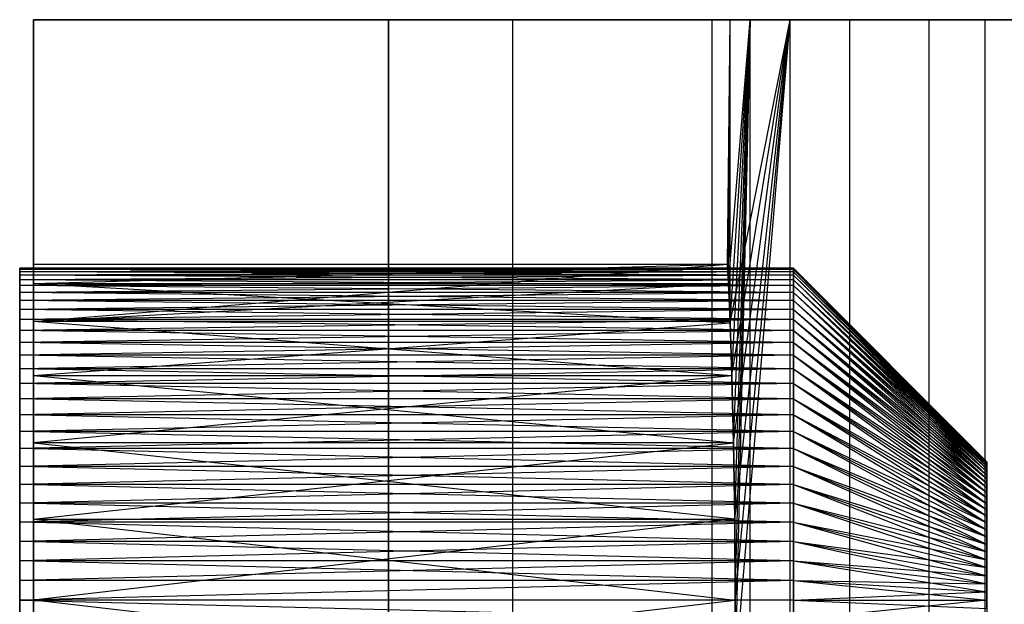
# Model space of a CAD drawing. Extents: x 0.03 to 5.34, y 0.01 to 1.62.
# Tile 8 of 33: x 1 to 1.2, y 1.46 to 1.58. Entities that reach past the tile are written whole.
import ezdxf

# ---------------------------------------------------------------- set-up
doc = ezdxf.new("R2010")
doc.units = 0
doc.header["$MEASUREMENT"] = 0
doc.layers.get('0').update_dxf_attribs({"color": 13, "linetype": 'CONTINUOUS'})

# ---------------------------------------------------------------- blocks, each defined once
blk = doc.blocks.new('LAMPA_KINKIET_MA_Y_STL_1')
at = {"color": 0}
for p, q in [((1.07963, 1.58071, 2.50689), (1.00736, 1.58071, 2.50689)), ((1.00736, 1.58071, 2.50689), (1.00736, 1.58071, 2.86122)), ((1.00736, 1.58071, 2.86122), (1.07963, 1.58071, 2.86122)), ((1.00736, 0.59646, 2.50689), (1.00736, 1.58071, 2.50689)), ((1.07963, 1.58071, 2.50689), (1.00736, 1.58071, 2.50689)), ((1.00736, 1.58071, 2.86122), (1.00736, 0.59646, 2.86122)), ((1.00736, 1.58071, 2.86122), (1.07963, 1.58071, 2.86122)), ((1.00736, 0.59646, 2.50689), (1.00736, 1.58071, 2.50689)), ((1.00736, 1.58071, 2.86122), (1.00736, 0.59646, 2.86122)), ((1.00736, 1.58071, 2.50689), (1.00736, 1.58071, 2.86122)), ((1.10489, 1.58071, 3.01839), (1.07963, 1.58071, 2.86122)), ((1.07963, 1.58071, 2.86122), (1.07963, 0.59646, 2.86122)), ((1.07963, 0.59646, 2.50689), (1.07963, 1.58071, 2.50689)), ((1.07963, 1.58071, 2.50689), (1.10489, 1.58071, 2.34972)), ((1.07963, 1.58071, 2.50689), (1.10489, 1.58071, 2.34972)), ((1.10489, 1.58071, 3.01839), (1.07963, 1.58071, 2.86122)), ((1.07963, 0.59646, 2.50689), (1.07963, 1.58071, 2.50689)), ((1.07963, 1.58071, 2.86122), (1.07963, 0.59646, 2.86122)), ((1.10489, 0.59646, 3.01839), (1.10489, 1.58071, 3.01839)), ((1.14549, 1.58071, 3.1723), (1.10489, 1.58071, 3.01839)), ((1.10489, 0.59646, 3.01839), (1.10489, 1.58071, 3.01839)), ((1.10489, 0.59646, 2.34972), (1.10489, 1.58071, 2.34972)), ((1.10489, 1.58071, 2.34972), (1.14549, 1.58071, 2.19581)), ((1.10489, 0.59646, 2.34972), (1.10489, 1.58071, 2.34972)), ((1.10489, 1.58071, 2.34972), (1.14549, 1.58071, 2.19581)), ((1.14549, 1.58071, 3.1723), (1.10489, 1.58071, 3.01839)), ((1.14549, 0.59646, 3.1723), (1.14549, 1.58071, 3.1723)), ((1.20106, 1.58071, 3.32147), (1.14549, 1.58071, 3.1723)), ((1.14549, 0.59646, 3.1723), (1.14549, 1.58071, 3.1723)), ((1.14549, 0.59646, 2.19581), (1.14549, 1.58071, 2.19581)), ((1.14549, 1.58071, 2.19581), (1.20106, 1.58071, 2.04664)), ((1.14549, 0.59646, 2.19581), (1.14549, 1.58071, 2.19581)), ((1.14549, 1.58071, 2.19581), (1.20106, 1.58071, 2.04664)), ((1.20106, 1.58071, 3.32147), (1.14549, 1.58071, 3.1723)), ((1.14864, 1.53099, 2.69236), (1.14913, 1.58071, 2.64452)), ((1.14864, 1.53099, 2.69236), (1.14913, 1.58071, 2.64452)), ((1.14864, 1.53099, 2.67574), (1.14913, 1.58071, 2.64452)), ((1.14864, 1.53099, 2.67574), (1.14913, 1.58071, 2.64452)), ((1.14882, 1.52701, 2.7085), (1.1532, 1.58071, 2.80255)), ((1.14882, 1.52701, 2.7085), (1.1532, 1.58071, 2.80255)), ((1.14882, 1.52701, 2.7085), (1.14913, 1.58071, 2.64452)), ((1.14882, 1.52701, 2.7085), (1.14913, 1.58071, 2.64452)), ((1.14882, 1.52702, 2.65962), (1.14913, 1.58071, 2.64452)), ((1.14882, 1.52702, 2.65962), (1.14913, 1.58071, 2.64452)), ((1.14912, 1.5193, 2.72319), (1.1532, 1.58071, 2.80255)), ((1.14912, 1.5193, 2.72319), (1.1532, 1.58071, 2.80255)), ((1.1532, 1.58071, 2.80255), (1.14913, 1.58071, 2.64452)), ((1.14913, 1.58071, 2.64452), (1.16133, 1.58071, 2.48691)), ((1.1532, 1.58071, 2.80255), (1.14913, 1.58071, 2.64452)), ((1.14913, 1.51902, 2.64452), (1.14913, 1.58071, 2.64452)), ((1.14913, 1.51902, 2.64452), (1.14913, 1.58071, 2.64452)), ((1.14913, 1.51902, 2.64452), (1.16133, 1.58071, 2.48691)), ((1.14913, 1.58071, 2.64452), (1.16133, 1.58071, 2.48691)), ((1.14913, 1.51902, 2.64452), (1.16133, 1.58071, 2.48691)), ((1.14949, 1.50828, 2.73563), (1.1532, 1.58071, 2.80255)), ((1.14949, 1.50828, 2.73563), (1.1532, 1.58071, 2.80255)), ((1.14949, 1.50829, 2.63248), (1.16133, 1.58071, 2.48691)), ((1.14949, 1.50829, 2.63248), (1.16133, 1.58071, 2.48691)), ((1.14983, 1.49462, 2.74506), (1.1532, 1.58071, 2.80255)), ((1.14983, 1.49462, 2.74506), (1.1532, 1.58071, 2.80255)), ((1.14984, 1.49459, 2.62304), (1.16133, 1.58071, 2.48691)), ((1.14984, 1.49459, 2.62304), (1.16133, 1.58071, 2.48691)), ((1.1532, 1.58071, 2.80255), (1.15008, 1.44613, 2.75096)), ((1.15008, 1.47915, 2.75093), (1.1532, 1.58071, 2.80255)), ((1.15008, 1.47915, 2.75093), (1.1532, 1.58071, 2.80255)), ((1.15008, 1.47909, 2.61716), (1.16133, 1.58071, 2.48691)), ((1.15008, 1.47909, 2.61716), (1.16133, 1.58071, 2.48691)), ((1.1532, 1.58071, 2.80255), (1.15008, 1.44613, 2.75096)), ((1.15008, 1.44611, 2.61716), (1.16133, 1.58071, 2.48691)), ((1.15008, 1.44611, 2.61716), (1.16133, 1.58071, 2.48691)), ((1.15017, 1.4626, 2.75295), (1.1532, 1.58071, 2.80255)), ((1.15017, 1.4626, 2.75295), (1.1532, 1.58071, 2.80255)), ((1.15017, 1.46262, 2.61516), (1.16133, 1.58071, 2.48691)), ((1.15017, 1.46262, 2.61516), (1.16133, 1.58071, 2.48691)), ((1.1735, 1.58071, 2.95933), (1.1532, 1.58071, 2.80255)), ((1.1532, 0.6752, 2.80255), (1.1532, 1.58071, 2.80255)), ((1.1735, 1.58071, 2.95933), (1.1532, 1.58071, 2.80255)), ((1.1532, 0.6752, 2.80255), (1.1532, 1.58071, 2.80255)), ((1.16133, 1.58071, 2.48691), (1.18967, 1.58071, 2.33139)), ((1.16133, 0.6752, 2.48691), (1.16133, 1.58071, 2.48691)), ((1.16133, 0.6752, 2.48691), (1.16133, 1.58071, 2.48691)), ((1.16133, 1.58071, 2.48691), (1.18967, 1.58071, 2.33139)), ((1.20981, 1.58071, 3.11319), (1.1735, 1.58071, 2.95933)), ((1.1735, 0.6752, 2.95933), (1.1735, 1.58071, 2.95933)), ((1.20981, 1.58071, 3.11319), (1.1735, 1.58071, 2.95933)), ((1.1735, 0.6752, 2.95933), (1.1735, 1.58071, 2.95933)), ((1.18967, 1.58071, 2.33139), (1.23386, 1.58071, 2.1796)), ((1.18967, 0.6752, 2.33139), (1.18967, 1.58071, 2.33139)), ((1.18967, 0.6752, 2.33139), (1.18967, 1.58071, 2.33139)), ((1.18967, 1.58071, 2.33139), (1.23386, 1.58071, 2.1796)), ((1.20106, 0.59646, 3.32147), (1.20106, 1.58071, 3.32147)), ((1.27106, 1.58071, 3.46443), (1.20106, 1.58071, 3.32147)), ((1.20106, 0.59646, 3.32147), (1.20106, 1.58071, 3.32147)), ((1.20106, 0.59646, 2.04664), (1.20106, 1.58071, 2.04664)), ((1.20106, 1.58071, 2.04664), (1.27106, 1.58071, 1.90368)), ((1.20106, 0.59646, 2.04664), (1.20106, 1.58071, 2.04664)), ((1.20106, 1.58071, 2.04664), (1.27106, 1.58071, 1.90368)), ((1.27106, 1.58071, 3.46443), (1.20106, 1.58071, 3.32147)), ((1.16201, 1.53013, 2.68606), (1.00453, 1.52989, 2.69005)), ((1.16201, 1.53013, 2.68606), (1.00453, 1.52989, 2.69005)), ((1.16201, 1.53013, 2.68606), (1.00453, 1.53013, 2.68205)), ((1.00453, 1.53013, 2.68205), (1.00453, 1.52989, 2.69005)), ((1.16201, 1.53013, 2.68205), (1.00453, 1.53013, 2.68205)), ((1.16201, 1.53013, 2.68606), (1.00453, 1.53013, 2.68205)), ((1.16201, 1.53013, 2.68205), (1.00453, 1.53013, 2.68205)), ((1.16201, 1.52989, 2.67806), (1.00453, 1.53013, 2.68205)), ((1.16201, 1.52989, 2.67806), (1.00453, 1.53013, 2.68205)), ((1.00453, 1.52941, 2.67408), (1.00453, 1.53013, 2.68205)), ((1.00453, 1.53013, 2.68205), (1.00453, 1.52989, 2.69005)), ((1.00453, 1.52941, 2.67408), (1.00453, 1.53013, 2.68205)), ((1.16201, 1.52941, 2.69403), (1.00453, 1.52989, 2.69005)), ((1.00453, 1.52989, 2.69005), (1.00453, 1.52871, 2.69797)), ((1.16201, 1.52989, 2.69005), (1.00453, 1.52989, 2.69005)), ((1.16201, 1.52941, 2.69403), (1.00453, 1.52989, 2.69005)), ((1.16201, 1.52989, 2.69005), (1.00453, 1.52989, 2.69005)), ((1.16201, 1.52989, 2.67806), (1.00453, 1.52941, 2.67408)), ((1.16201, 1.52989, 2.67806), (1.00453, 1.52941, 2.67408)), ((1.00453, 1.52989, 2.69005), (1.00453, 1.52871, 2.69797)), ((1.16201, 1.52941, 2.69403), (1.00453, 1.52871, 2.69797)), ((1.16201, 1.52941, 2.69403), (1.00453, 1.52871, 2.69797)), ((1.16201, 1.52941, 2.67408), (1.00453, 1.52941, 2.67408)), ((1.16201, 1.52941, 2.67408), (1.00453, 1.52941, 2.67408)), ((1.16201, 1.52871, 2.67014), (1.00453, 1.52941, 2.67408)), ((1.16201, 1.52871, 2.67014), (1.00453, 1.52941, 2.67408)), ((1.00453, 1.52777, 2.66625), (1.00453, 1.52941, 2.67408)), ((1.00453, 1.52777, 2.66625), (1.00453, 1.52941, 2.67408)), ((1.00736, 1.52702, 2.65962), (1.00736, 1.53099, 2.69236)), ((1.00736, 1.53099, 2.69236), (1.00736, 1.5193, 2.72319)), ((1.00736, 1.5193, 2.72319), (1.14864, 1.53099, 2.69236)), ((1.00736, 1.5193, 2.72319), (1.14864, 1.53099, 2.69236)), ((1.00736, 1.53099, 2.69236), (1.00736, 1.5193, 2.72319)), ((1.00736, 1.53099, 2.69236), (1.14864, 1.53099, 2.69236)), ((1.00736, 1.53099, 2.69236), (1.14864, 1.53099, 2.69236)), ((1.00736, 1.53099, 2.69236), (1.14864, 1.53099, 2.67574)), ((1.00736, 1.53099, 2.69236), (1.14864, 1.53099, 2.67574)), ((1.00736, 1.52702, 2.65962), (1.00736, 1.53099, 2.69236)), ((1.00736, 1.52702, 2.65962), (1.14864, 1.53099, 2.67574)), ((1.00736, 1.52702, 2.65962), (1.14864, 1.53099, 2.67574)), ((1.14882, 1.52701, 2.7085), (1.14864, 1.53099, 2.69236)), ((1.14864, 1.53099, 2.69236), (1.14864, 1.53099, 2.67574)), ((1.14864, 1.53099, 2.67574), (1.14882, 1.52702, 2.65962)), ((1.14882, 1.52701, 2.7085), (1.14864, 1.53099, 2.69236)), ((1.14864, 1.53099, 2.69236), (1.14864, 1.53099, 2.67574)), ((1.14864, 1.53099, 2.67574), (1.14882, 1.52702, 2.65962)), ((1.16201, 1.52989, 2.69005), (1.16201, 1.53013, 2.68606)), ((1.16201, 1.53013, 2.68606), (1.16201, 1.53013, 2.68205)), ((1.16201, 1.53013, 2.68205), (1.16201, 1.52989, 2.67806)), ((1.16201, 1.53013, 2.68205), (1.16201, 1.52989, 2.67806)), ((1.16201, 1.53013, 2.68205), (1.20138, 1.49067, 2.68155)), ((1.16201, 1.53013, 2.68205), (1.20138, 1.49067, 2.68155)), ((1.16201, 1.53013, 2.68205), (1.20138, 1.49077, 2.68489)), ((1.16201, 1.53013, 2.68606), (1.16201, 1.53013, 2.68205)), ((1.16201, 1.53013, 2.68606), (1.20138, 1.49077, 2.68489)), ((1.16201, 1.53013, 2.68205), (1.20138, 1.49077, 2.68489)), ((1.16201, 1.53013, 2.68606), (1.20138, 1.49077, 2.68489)), ((1.16201, 1.52989, 2.69005), (1.16201, 1.53013, 2.68606)), ((1.16201, 1.52941, 2.69403), (1.16201, 1.52989, 2.69005)), ((1.16201, 1.52989, 2.67806), (1.16201, 1.52941, 2.67408)), ((1.16201, 1.52989, 2.67806), (1.16201, 1.52941, 2.67408)), ((1.16201, 1.52989, 2.67806), (1.20138, 1.49067, 2.68155)), ((1.16201, 1.52989, 2.67806), (1.20138, 1.49067, 2.68155)), ((1.16201, 1.52989, 2.69005), (1.20138, 1.49077, 2.68489)), ((1.16201, 1.52989, 2.69005), (1.20138, 1.49077, 2.68489)), ((1.16201, 1.52989, 2.69005), (1.20138, 1.49048, 2.68822)), ((1.16201, 1.52941, 2.69403), (1.16201, 1.52989, 2.69005)), ((1.16201, 1.52989, 2.69005), (1.20138, 1.49048, 2.68822)), ((1.16201, 1.52871, 2.69797), (1.16201, 1.52941, 2.69403)), ((1.16201, 1.52941, 2.67408), (1.16201, 1.52871, 2.67014)), ((1.16201, 1.52941, 2.67408), (1.16201, 1.52871, 2.67014)), ((1.16201, 1.52941, 2.67408), (1.20138, 1.49018, 2.67825)), ((1.16201, 1.52941, 2.67408), (1.20138, 1.49018, 2.67825)), ((1.16201, 1.52941, 2.67408), (1.20138, 1.49067, 2.68155)), ((1.16201, 1.52941, 2.67408), (1.20138, 1.49067, 2.68155)), ((1.16201, 1.52941, 2.69403), (1.20138, 1.49048, 2.68822)), ((1.16201, 1.52941, 2.69403), (1.20138, 1.49048, 2.68822)), ((1.16201, 1.52871, 2.69797), (1.16201, 1.52941, 2.69403)), ((1.16201, 1.52777, 2.70186), (1.00453, 1.52871, 2.69797)), ((1.00453, 1.52871, 2.69797), (1.00453, 1.5266, 2.70569)), ((1.16201, 1.52871, 2.69797), (1.00453, 1.52871, 2.69797)), ((1.16201, 1.52777, 2.70186), (1.00453, 1.52871, 2.69797)), ((1.16201, 1.52871, 2.69797), (1.00453, 1.52871, 2.69797)), ((1.16201, 1.52871, 2.67014), (1.00453, 1.52777, 2.66625)), ((1.16201, 1.52871, 2.67014), (1.00453, 1.52777, 2.66625)), ((1.00453, 1.52871, 2.69797), (1.00453, 1.5266, 2.70569)), ((1.16201, 1.52777, 2.70186), (1.00453, 1.5266, 2.70569)), ((1.16201, 1.52777, 2.70186), (1.00453, 1.5266, 2.70569)), ((1.16201, 1.52777, 2.66625), (1.00453, 1.52777, 2.66625)), ((1.16201, 1.52777, 2.66625), (1.00453, 1.52777, 2.66625)), ((1.16201, 1.5266, 2.66242), (1.00453, 1.52777, 2.66625)), ((1.16201, 1.5266, 2.66242), (1.00453, 1.52777, 2.66625)), ((1.00453, 1.5252, 2.65867), (1.00453, 1.52777, 2.66625)), ((1.00453, 1.5252, 2.65867), (1.00453, 1.52777, 2.66625)), ((1.16201, 1.52777, 2.70186), (1.16201, 1.52871, 2.69797)), ((1.16201, 1.52871, 2.67014), (1.16201, 1.52777, 2.66625)), ((1.16201, 1.52871, 2.67014), (1.16201, 1.52777, 2.66625)), ((1.16201, 1.52871, 2.67014), (1.20138, 1.49018, 2.67825)), ((1.16201, 1.52871, 2.67014), (1.20138, 1.49018, 2.67825)), ((1.16201, 1.52871, 2.69797), (1.20138, 1.49048, 2.68822)), ((1.16201, 1.52871, 2.69797), (1.20138, 1.49048, 2.68822)), ((1.16201, 1.52871, 2.69797), (1.20138, 1.48979, 2.69148)), ((1.16201, 1.52777, 2.70186), (1.16201, 1.52871, 2.69797)), ((1.16201, 1.52871, 2.69797), (1.20138, 1.48979, 2.69148)), ((1.16201, 1.5266, 2.70569), (1.16201, 1.52777, 2.70186)), ((1.16201, 1.52777, 2.66625), (1.16201, 1.5266, 2.66242)), ((1.16201, 1.52777, 2.66625), (1.16201, 1.5266, 2.66242)), ((1.16201, 1.52777, 2.66625), (1.20138, 1.4893, 2.67503)), ((1.16201, 1.52777, 2.66625), (1.20138, 1.4893, 2.67503)), ((1.16201, 1.52777, 2.66625), (1.20138, 1.49018, 2.67825)), ((1.16201, 1.52777, 2.66625), (1.20138, 1.49018, 2.67825)), ((1.16201, 1.52777, 2.70186), (1.20138, 1.48979, 2.69148)), ((1.16201, 1.52777, 2.70186), (1.20138, 1.48979, 2.69148)), ((1.16201, 1.5266, 2.70569), (1.16201, 1.52777, 2.70186)), ((1.16201, 1.5252, 2.70944), (1.00453, 1.5266, 2.70569)), ((1.00453, 1.5266, 2.70569), (1.00453, 1.52359, 2.71311)), ((1.16201, 1.5266, 2.70569), (1.00453, 1.5266, 2.70569)), ((1.16201, 1.5252, 2.70944), (1.00453, 1.5266, 2.70569)), ((1.16201, 1.5266, 2.70569), (1.00453, 1.5266, 2.70569)), ((1.16201, 1.5266, 2.66242), (1.00453, 1.5252, 2.65867)), ((1.16201, 1.5266, 2.66242), (1.00453, 1.5252, 2.65867)), ((1.00453, 1.5266, 2.70569), (1.00453, 1.52359, 2.71311)), ((1.16201, 1.5252, 2.70944), (1.00453, 1.52359, 2.71311)), ((1.16201, 1.5252, 2.70944), (1.00453, 1.52359, 2.71311)), ((1.16201, 1.5252, 2.65867), (1.00453, 1.5252, 2.65867)), ((1.16201, 1.5252, 2.65867), (1.00453, 1.5252, 2.65867)), ((1.16201, 1.52359, 2.655), (1.00453, 1.5252, 2.65867)), ((1.16201, 1.52359, 2.655), (1.00453, 1.5252, 2.65867)), ((1.00453, 1.52176, 2.65144), (1.00453, 1.5252, 2.65867)), ((1.00453, 1.52176, 2.65144), (1.00453, 1.5252, 2.65867)), ((1.00736, 1.50829, 2.63248), (1.00736, 1.52702, 2.65962)), ((1.00736, 1.52702, 2.65962), (1.14882, 1.52702, 2.65962)), ((1.00736, 1.52702, 2.65962), (1.14882, 1.52702, 2.65962)), ((1.00736, 1.52702, 2.65962), (1.14913, 1.51902, 2.64452)), ((1.00736, 1.52702, 2.65962), (1.14913, 1.51902, 2.64452)), ((1.00736, 1.50829, 2.63248), (1.00736, 1.52702, 2.65962)), ((1.00736, 1.5193, 2.72319), (1.14882, 1.52701, 2.7085)), ((1.00736, 1.5193, 2.72319), (1.14882, 1.52701, 2.7085)), ((1.14882, 1.52702, 2.65962), (1.14913, 1.51902, 2.64452)), ((1.14882, 1.52702, 2.65962), (1.14913, 1.51902, 2.64452)), ((1.14912, 1.5193, 2.72319), (1.14882, 1.52701, 2.7085)), ((1.14912, 1.5193, 2.72319), (1.14882, 1.52701, 2.7085)), ((1.16201, 1.5252, 2.70944), (1.16201, 1.5266, 2.70569)), ((1.16201, 1.5266, 2.66242), (1.16201, 1.5252, 2.65867)), ((1.16201, 1.5266, 2.66242), (1.16201, 1.5252, 2.65867)), ((1.16201, 1.5266, 2.66242), (1.20138, 1.4893, 2.67503)), ((1.16201, 1.5266, 2.66242), (1.20138, 1.4893, 2.67503)), ((1.16201, 1.5266, 2.70569), (1.20138, 1.48979, 2.69148)), ((1.16201, 1.5266, 2.70569), (1.20138, 1.48979, 2.69148)), ((1.16201, 1.5266, 2.70569), (1.20138, 1.48872, 2.69465)), ((1.16201, 1.5252, 2.70944), (1.16201, 1.5266, 2.70569)), ((1.16201, 1.5266, 2.70569), (1.20138, 1.48872, 2.69465)), ((1.16201, 1.52359, 2.71311), (1.16201, 1.5252, 2.70944)), ((1.16201, 1.5252, 2.65867), (1.16201, 1.52359, 2.655)), ((1.16201, 1.5252, 2.65867), (1.16201, 1.52359, 2.655)), ((1.16201, 1.5252, 2.65867), (1.20138, 1.48805, 2.67193)), ((1.16201, 1.5252, 2.65867), (1.20138, 1.48805, 2.67193)), ((1.16201, 1.5252, 2.65867), (1.20138, 1.4893, 2.67503)), ((1.16201, 1.5252, 2.65867), (1.20138, 1.4893, 2.67503)), ((1.16201, 1.5252, 2.70944), (1.20138, 1.48872, 2.69465)), ((1.16201, 1.5252, 2.70944), (1.20138, 1.48872, 2.69465)), ((1.16201, 1.52359, 2.71311), (1.16201, 1.5252, 2.70944)), ((1.16201, 1.52176, 2.71667), (1.00453, 1.52359, 2.71311)), ((1.00453, 1.52359, 2.71311), (1.00453, 1.51972, 2.72012)), ((1.16201, 1.52359, 2.71311), (1.00453, 1.52359, 2.71311)), ((1.16201, 1.52176, 2.71667), (1.00453, 1.52359, 2.71311)), ((1.16201, 1.52359, 2.71311), (1.00453, 1.52359, 2.71311)), ((1.16201, 1.52359, 2.655), (1.00453, 1.52176, 2.65144)), ((1.16201, 1.52359, 2.655), (1.00453, 1.52176, 2.65144)), ((1.00453, 1.52359, 2.71311), (1.00453, 1.51972, 2.72012)), ((1.16201, 1.52176, 2.71667), (1.16201, 1.52359, 2.71311)), ((1.16201, 1.52359, 2.655), (1.16201, 1.52176, 2.65144)), ((1.16201, 1.52359, 2.655), (1.16201, 1.52176, 2.65144)), ((1.16201, 1.52359, 2.655), (1.20138, 1.48805, 2.67193)), ((1.16201, 1.52359, 2.655), (1.20138, 1.48805, 2.67193)), ((1.16201, 1.52359, 2.71311), (1.20138, 1.48872, 2.69465)), ((1.16201, 1.52359, 2.71311), (1.20138, 1.48872, 2.69465)), ((1.16201, 1.52359, 2.71311), (1.20138, 1.48728, 2.69766)), ((1.16201, 1.52176, 2.71667), (1.16201, 1.52359, 2.71311)), ((1.16201, 1.52359, 2.71311), (1.20138, 1.48728, 2.69766)), ((1.16201, 1.52176, 2.71667), (1.00453, 1.51972, 2.72012)), ((1.16201, 1.52176, 2.71667), (1.00453, 1.51972, 2.72012)), ((1.16201, 1.52176, 2.65144), (1.00453, 1.52176, 2.65144)), ((1.16201, 1.52176, 2.65144), (1.00453, 1.52176, 2.65144)), ((1.16201, 1.51972, 2.64799), (1.00453, 1.52176, 2.65144)), ((1.16201, 1.51972, 2.64799), (1.00453, 1.52176, 2.65144)), ((1.00453, 1.51749, 2.64467), (1.00453, 1.52176, 2.65144)), ((1.00453, 1.51749, 2.64467), (1.00453, 1.52176, 2.65144)), ((1.16201, 1.51972, 2.72012), (1.16201, 1.52176, 2.71667)), ((1.16201, 1.52176, 2.65144), (1.16201, 1.51972, 2.64799)), ((1.16201, 1.52176, 2.65144), (1.16201, 1.51972, 2.64799)), ((1.16201, 1.52176, 2.65144), (1.20138, 1.48643, 2.66901)), ((1.16201, 1.52176, 2.65144), (1.20138, 1.48643, 2.66901)), ((1.16201, 1.52176, 2.65144), (1.20138, 1.48805, 2.67193)), ((1.16201, 1.52176, 2.65144), (1.20138, 1.48805, 2.67193)), ((1.16201, 1.52176, 2.71667), (1.20138, 1.48728, 2.69766)), ((1.16201, 1.52176, 2.71667), (1.20138, 1.48728, 2.69766)), ((1.16201, 1.51972, 2.72012), (1.16201, 1.52176, 2.71667)), ((1.16201, 1.51749, 2.72344), (1.00453, 1.51972, 2.72012)), ((1.00453, 1.51972, 2.72012), (1.00453, 1.51506, 2.72662)), ((1.16201, 1.51972, 2.72012), (1.00453, 1.51972, 2.72012)), ((1.16201, 1.51749, 2.72344), (1.00453, 1.51972, 2.72012)), ((1.16201, 1.51972, 2.72012), (1.00453, 1.51972, 2.72012)), ((1.16201, 1.51972, 2.64799), (1.00453, 1.51749, 2.64467)), ((1.16201, 1.51972, 2.64799), (1.00453, 1.51749, 2.64467)), ((1.00453, 1.51972, 2.72012), (1.00453, 1.51506, 2.72662)), ((1.00736, 1.5193, 2.72319), (1.00736, 1.49462, 2.74506)), ((1.14912, 1.5193, 2.72319), (1.00736, 1.5193, 2.72319)), ((1.14912, 1.5193, 2.72319), (1.00736, 1.5193, 2.72319)), ((1.14949, 1.50828, 2.73563), (1.00736, 1.5193, 2.72319)), ((1.14949, 1.50828, 2.73563), (1.00736, 1.5193, 2.72319)), ((1.00736, 1.5193, 2.72319), (1.00736, 1.49462, 2.74506)), ((1.14949, 1.50828, 2.73563), (1.14912, 1.5193, 2.72319)), ((1.14949, 1.50828, 2.73563), (1.14912, 1.5193, 2.72319)), ((1.16201, 1.51749, 2.72344), (1.16201, 1.51972, 2.72012)), ((1.16201, 1.51972, 2.64799), (1.16201, 1.51749, 2.64467)), ((1.16201, 1.51972, 2.64799), (1.16201, 1.51749, 2.64467)), ((1.16201, 1.51972, 2.64799), (1.20138, 1.48643, 2.66901)), ((1.16201, 1.51972, 2.64799), (1.20138, 1.48643, 2.66901)), ((1.16201, 1.51972, 2.72012), (1.20138, 1.48728, 2.69766)), ((1.16201, 1.51972, 2.72012), (1.20138, 1.48728, 2.69766)), ((1.16201, 1.51972, 2.72012), (1.20138, 1.4855, 2.70049)), ((1.16201, 1.51749, 2.72344), (1.16201, 1.51972, 2.72012)), ((1.16201, 1.51972, 2.72012), (1.20138, 1.4855, 2.70049)), ((1.16201, 1.51749, 2.72344), (1.00453, 1.51506, 2.72662)), ((1.16201, 1.51749, 2.72344), (1.00453, 1.51506, 2.72662)), ((1.16201, 1.51749, 2.64467), (1.00453, 1.51749, 2.64467)), ((1.16201, 1.51749, 2.64467), (1.00453, 1.51749, 2.64467)), ((1.16201, 1.51506, 2.64149), (1.00453, 1.51749, 2.64467)), ((1.16201, 1.51506, 2.64149), (1.00453, 1.51749, 2.64467)), ((1.00453, 1.51244, 2.63846), (1.00453, 1.51749, 2.64467)), ((1.00453, 1.51244, 2.63846), (1.00453, 1.51749, 2.64467)), ((1.00736, 1.50829, 2.63248), (1.14913, 1.51902, 2.64452)), ((1.00736, 1.50829, 2.63248), (1.14913, 1.51902, 2.64452)), ((1.14913, 1.51902, 2.64452), (1.14949, 1.50829, 2.63248)), ((1.14913, 1.51902, 2.64452), (1.14949, 1.50829, 2.63248)), ((1.16201, 1.51506, 2.72662), (1.16201, 1.51749, 2.72344)), ((1.16201, 1.51749, 2.64467), (1.16201, 1.51506, 2.64149)), ((1.16201, 1.51749, 2.64467), (1.16201, 1.51506, 2.64149)), ((1.16201, 1.51749, 2.64467), (1.20138, 1.48449, 2.6663)), ((1.16201, 1.51749, 2.64467), (1.20138, 1.48449, 2.6663)), ((1.16201, 1.51749, 2.64467), (1.20138, 1.48643, 2.66901)), ((1.16201, 1.51749, 2.64467), (1.20138, 1.48643, 2.66901)), ((1.16201, 1.51749, 2.72344), (1.20138, 1.4855, 2.70049)), ((1.16201, 1.51749, 2.72344), (1.20138, 1.4855, 2.70049)), ((1.16201, 1.51506, 2.72662), (1.16201, 1.51749, 2.72344)), ((1.16201, 1.51244, 2.72965), (1.00453, 1.51506, 2.72662)), ((1.00453, 1.51506, 2.72662), (1.00453, 1.50966, 2.73253)), ((1.16201, 1.51506, 2.72662), (1.00453, 1.51506, 2.72662)), ((1.16201, 1.51244, 2.72965), (1.00453, 1.51506, 2.72662)), ((1.16201, 1.51506, 2.72662), (1.00453, 1.51506, 2.72662)), ((1.16201, 1.51506, 2.64149), (1.00453, 1.51244, 2.63846)), ((1.16201, 1.51506, 2.64149), (1.00453, 1.51244, 2.63846)), ((1.00453, 1.51506, 2.72662), (1.00453, 1.50966, 2.73253)), ((1.16201, 1.51244, 2.72965), (1.16201, 1.51506, 2.72662)), ((1.16201, 1.51506, 2.64149), (1.16201, 1.51244, 2.63846)), ((1.16201, 1.51506, 2.64149), (1.16201, 1.51244, 2.63846)), ((1.16201, 1.51506, 2.64149), (1.20138, 1.48449, 2.6663)), ((1.16201, 1.51506, 2.64149), (1.20138, 1.48449, 2.6663)), ((1.16201, 1.51506, 2.72662), (1.20138, 1.4855, 2.70049)), ((1.16201, 1.51506, 2.72662), (1.20138, 1.4855, 2.70049)), ((1.16201, 1.51506, 2.72662), (1.20138, 1.4834, 2.70308)), ((1.16201, 1.51244, 2.72965), (1.16201, 1.51506, 2.72662)), ((1.16201, 1.51506, 2.72662), (1.20138, 1.4834, 2.70308)), ((1.16201, 1.51244, 2.72965), (1.00453, 1.50966, 2.73253)), ((1.16201, 1.51244, 2.72965), (1.00453, 1.50966, 2.73253)), ((1.16201, 1.51244, 2.63846), (1.00453, 1.51244, 2.63846)), ((1.16201, 1.51244, 2.63846), (1.00453, 1.51244, 2.63846)), ((1.16201, 1.50966, 2.63558), (1.00453, 1.51244, 2.63846)), ((1.16201, 1.50966, 2.63558), (1.00453, 1.51244, 2.63846)), ((1.00453, 1.5067, 2.63288), (1.00453, 1.51244, 2.63846)), ((1.00453, 1.5067, 2.63288), (1.00453, 1.51244, 2.63846)), ((1.16201, 1.50966, 2.73253), (1.16201, 1.51244, 2.72965)), ((1.16201, 1.51244, 2.63846), (1.16201, 1.50966, 2.63558)), ((1.16201, 1.51244, 2.63846), (1.16201, 1.50966, 2.63558)), ((1.16201, 1.51244, 2.63846), (1.20138, 1.48223, 2.66383)), ((1.16201, 1.51244, 2.63846), (1.20138, 1.48223, 2.66383)), ((1.16201, 1.51244, 2.63846), (1.20138, 1.48449, 2.6663)), ((1.16201, 1.51244, 2.63846), (1.20138, 1.48449, 2.6663)), ((1.16201, 1.51244, 2.72965), (1.20138, 1.4834, 2.70308)), ((1.16201, 1.51244, 2.72965), (1.20138, 1.4834, 2.70308)), ((1.16201, 1.50966, 2.73253), (1.16201, 1.51244, 2.72965)), ((1.16201, 1.5067, 2.73523), (1.00453, 1.50966, 2.73253)), ((1.00453, 1.50966, 2.73253), (1.00453, 1.50359, 2.73775)), ((1.16201, 1.50966, 2.73253), (1.00453, 1.50966, 2.73253)), ((1.16201, 1.5067, 2.73523), (1.00453, 1.50966, 2.73253)), ((1.16201, 1.50966, 2.73253), (1.00453, 1.50966, 2.73253)), ((1.16201, 1.50966, 2.63558), (1.00453, 1.5067, 2.63288)), ((1.16201, 1.50966, 2.63558), (1.00453, 1.5067, 2.63288)), ((1.00453, 1.50966, 2.73253), (1.00453, 1.50359, 2.73775)), ((1.16201, 1.5067, 2.73523), (1.16201, 1.50966, 2.73253)), ((1.16201, 1.50966, 2.63558), (1.16201, 1.5067, 2.63288)), ((1.16201, 1.50966, 2.63558), (1.16201, 1.5067, 2.63288)), ((1.16201, 1.50966, 2.63558), (1.20138, 1.48223, 2.66383)), ((1.16201, 1.50966, 2.63558), (1.20138, 1.48223, 2.66383)), ((1.16201, 1.50966, 2.73253), (1.20138, 1.4834, 2.70308)), ((1.16201, 1.50966, 2.73253), (1.20138, 1.4834, 2.70308)), ((1.16201, 1.50966, 2.73253), (1.20138, 1.481, 2.70541)), ((1.16201, 1.5067, 2.73523), (1.16201, 1.50966, 2.73253)), ((1.16201, 1.50966, 2.73253), (1.20138, 1.481, 2.70541)), ((1.00736, 1.47909, 2.61716), (1.00736, 1.50829, 2.63248)), ((1.00736, 1.50829, 2.63248), (1.14949, 1.50829, 2.63248)), ((1.00736, 1.50829, 2.63248), (1.14949, 1.50829, 2.63248)), ((1.00736, 1.50829, 2.63248), (1.14984, 1.49459, 2.62304)), ((1.00736, 1.50829, 2.63248), (1.14984, 1.49459, 2.62304)), ((1.00736, 1.47909, 2.61716), (1.00736, 1.50829, 2.63248)), ((1.14949, 1.50828, 2.73563), (1.00736, 1.49462, 2.74506)), ((1.14949, 1.50828, 2.73563), (1.00736, 1.49462, 2.74506)), ((1.14949, 1.50829, 2.63248), (1.14984, 1.49459, 2.62304)), ((1.14949, 1.50829, 2.63248), (1.14984, 1.49459, 2.62304)), ((1.14983, 1.49462, 2.74506), (1.14949, 1.50828, 2.73563)), ((1.14983, 1.49462, 2.74506), (1.14949, 1.50828, 2.73563)), ((1.16201, 1.5067, 2.73523), (1.00453, 1.50359, 2.73775)), ((1.16201, 1.5067, 2.73523), (1.00453, 1.50359, 2.73775)), ((1.16201, 1.5067, 2.63288), (1.00453, 1.5067, 2.63288)), ((1.16201, 1.5067, 2.63288), (1.00453, 1.5067, 2.63288)), ((1.16201, 1.50359, 2.63036), (1.00453, 1.5067, 2.63288)), ((1.16201, 1.50359, 2.63036), (1.00453, 1.5067, 2.63288)), ((1.00453, 1.50034, 2.62802), (1.00453, 1.5067, 2.63288)), ((1.00453, 1.50034, 2.62802), (1.00453, 1.5067, 2.63288)), ((1.16201, 1.50359, 2.73775), (1.16201, 1.5067, 2.73523)), ((1.16201, 1.5067, 2.63288), (1.16201, 1.50359, 2.63036)), ((1.16201, 1.5067, 2.63288), (1.16201, 1.50359, 2.63036)), ((1.16201, 1.5067, 2.63288), (1.20138, 1.4797, 2.66165)), ((1.16201, 1.5067, 2.63288), (1.20138, 1.4797, 2.66165)), ((1.16201, 1.5067, 2.63288), (1.20138, 1.48223, 2.66383)), ((1.16201, 1.5067, 2.63288), (1.20138, 1.48223, 2.66383)), ((1.16201, 1.5067, 2.73523), (1.20138, 1.481, 2.70541)), ((1.16201, 1.5067, 2.73523), (1.20138, 1.481, 2.70541)), ((1.16201, 1.50359, 2.73775), (1.16201, 1.5067, 2.73523)), ((1.16201, 1.50034, 2.74009), (1.00453, 1.50359, 2.73775)), ((1.00453, 1.50359, 2.73775), (1.00453, 1.49695, 2.74222)), ((1.16201, 1.50359, 2.73775), (1.00453, 1.50359, 2.73775)), ((1.16201, 1.50034, 2.74009), (1.00453, 1.50359, 2.73775)), ((1.16201, 1.50359, 2.73775), (1.00453, 1.50359, 2.73775)), ((1.16201, 1.50359, 2.63036), (1.00453, 1.50034, 2.62802)), ((1.16201, 1.50359, 2.63036), (1.00453, 1.50034, 2.62802)), ((1.00453, 1.50359, 2.73775), (1.00453, 1.49695, 2.74222)), ((1.16201, 1.50034, 2.74009), (1.16201, 1.50359, 2.73775)), ((1.16201, 1.50359, 2.63036), (1.16201, 1.50034, 2.62802)), ((1.16201, 1.50359, 2.63036), (1.16201, 1.50034, 2.62802)), ((1.16201, 1.50359, 2.63036), (1.20138, 1.4797, 2.66165)), ((1.16201, 1.50359, 2.63036), (1.20138, 1.4797, 2.66165)), ((1.16201, 1.50359, 2.73775), (1.20138, 1.481, 2.70541)), ((1.16201, 1.50359, 2.73775), (1.20138, 1.481, 2.70541)), ((1.16201, 1.50359, 2.73775), (1.20138, 1.47834, 2.70743)), ((1.16201, 1.50034, 2.74009), (1.16201, 1.50359, 2.73775)), ((1.16201, 1.50359, 2.73775), (1.20138, 1.47834, 2.70743)), ((1.16201, 1.50034, 2.74009), (1.00453, 1.49695, 2.74222)), ((1.16201, 1.50034, 2.74009), (1.00453, 1.49695, 2.74222)), ((1.16201, 1.50034, 2.62802), (1.00453, 1.50034, 2.62802)), ((1.16201, 1.50034, 2.62802), (1.00453, 1.50034, 2.62802)), ((1.16201, 1.49695, 2.62589), (1.00453, 1.50034, 2.62802)), ((1.16201, 1.49695, 2.62589), (1.00453, 1.50034, 2.62802)), ((1.00453, 1.49345, 2.62395), (1.00453, 1.50034, 2.62802)), ((1.00453, 1.49345, 2.62395), (1.00453, 1.50034, 2.62802)), ((1.16201, 1.49695, 2.74222), (1.16201, 1.50034, 2.74009)), ((1.16201, 1.50034, 2.62802), (1.16201, 1.49695, 2.62589)), ((1.16201, 1.50034, 2.62802), (1.16201, 1.49695, 2.62589)), ((1.16201, 1.50034, 2.62802), (1.20138, 1.47693, 2.65979)), ((1.16201, 1.50034, 2.62802), (1.20138, 1.47693, 2.65979)), ((1.16201, 1.50034, 2.62802), (1.20138, 1.4797, 2.66165)), ((1.16201, 1.50034, 2.62802), (1.20138, 1.4797, 2.66165)), ((1.16201, 1.50034, 2.74009), (1.20138, 1.47834, 2.70743)), ((1.16201, 1.50034, 2.74009), (1.20138, 1.47834, 2.70743)), ((1.16201, 1.49695, 2.74222), (1.16201, 1.50034, 2.74009)), ((1.16201, 1.49345, 2.74416), (1.00453, 1.49695, 2.74222)), ((1.00453, 1.49695, 2.74222), (1.00453, 1.48983, 2.74588)), ((1.16201, 1.49695, 2.74222), (1.00453, 1.49695, 2.74222)), ((1.16201, 1.49345, 2.74416), (1.00453, 1.49695, 2.74222)), ((1.16201, 1.49695, 2.74222), (1.00453, 1.49695, 2.74222)), ((1.16201, 1.49695, 2.62589), (1.00453, 1.49345, 2.62395)), ((1.16201, 1.49695, 2.62589), (1.00453, 1.49345, 2.62395)), ((1.00453, 1.49695, 2.74222), (1.00453, 1.48983, 2.74588)), ((1.16201, 1.49345, 2.74416), (1.16201, 1.49695, 2.74222)), ((1.16201, 1.49695, 2.62589), (1.16201, 1.49345, 2.62395)), ((1.16201, 1.49695, 2.62589), (1.16201, 1.49345, 2.62395)), ((1.16201, 1.49695, 2.62589), (1.20138, 1.47693, 2.65979)), ((1.16201, 1.49695, 2.62589), (1.20138, 1.47693, 2.65979)), ((1.16201, 1.49695, 2.74222), (1.20138, 1.47834, 2.70743)), ((1.16201, 1.49695, 2.74222), (1.20138, 1.47834, 2.70743)), ((1.16201, 1.49695, 2.74222), (1.20138, 1.47547, 2.70913)), ((1.16201, 1.49345, 2.74416), (1.16201, 1.49695, 2.74222)), ((1.16201, 1.49695, 2.74222), (1.20138, 1.47547, 2.70913)), ((1.16201, 1.49345, 2.74416), (1.00453, 1.48983, 2.74588)), ((1.16201, 1.49345, 2.74416), (1.00453, 1.48983, 2.74588)), ((1.16201, 1.49345, 2.62395), (1.00453, 1.49345, 2.62395)), ((1.16201, 1.49345, 2.62395), (1.00453, 1.49345, 2.62395)), ((1.16201, 1.48983, 2.62223), (1.00453, 1.49345, 2.62395)), ((1.16201, 1.48983, 2.62223), (1.00453, 1.49345, 2.62395)), ((1.00453, 1.48612, 2.62073), (1.00453, 1.49345, 2.62395)), ((1.00453, 1.48612, 2.62073), (1.00453, 1.49345, 2.62395)), ((1.00736, 1.49462, 2.74506), (1.00736, 1.4626, 2.75295)), ((1.00736, 1.49462, 2.74506), (1.00736, 1.4626, 2.75295)), ((1.00736, 1.49462, 2.74506), (1.15008, 1.47915, 2.75093)), ((1.14983, 1.49462, 2.74506), (1.00736, 1.49462, 2.74506)), ((1.14983, 1.49462, 2.74506), (1.00736, 1.49462, 2.74506)), ((1.00736, 1.49462, 2.74506), (1.15008, 1.47915, 2.75093)), ((1.00736, 1.47909, 2.61716), (1.14984, 1.49459, 2.62304)), ((1.00736, 1.47909, 2.61716), (1.14984, 1.49459, 2.62304)), ((1.15008, 1.47915, 2.75093), (1.14983, 1.49462, 2.74506)), ((1.15008, 1.47915, 2.75093), (1.14983, 1.49462, 2.74506)), ((1.14984, 1.49459, 2.62304), (1.15008, 1.47909, 2.61716)), ((1.14984, 1.49459, 2.62304), (1.15008, 1.47909, 2.61716)), ((1.16201, 1.48983, 2.74588), (1.16201, 1.49345, 2.74416)), ((1.16201, 1.49345, 2.62395), (1.16201, 1.48983, 2.62223)), ((1.16201, 1.49345, 2.62395), (1.16201, 1.48983, 2.62223)), ((1.16201, 1.49345, 2.62395), (1.20138, 1.47396, 2.65826)), ((1.16201, 1.49345, 2.62395), (1.20138, 1.47396, 2.65826)), ((1.16201, 1.49345, 2.62395), (1.20138, 1.47693, 2.65979)), ((1.16201, 1.49345, 2.62395), (1.20138, 1.47693, 2.65979)), ((1.16201, 1.49345, 2.74416), (1.20138, 1.47547, 2.70913)), ((1.16201, 1.49345, 2.74416), (1.20138, 1.47547, 2.70913)), ((1.16201, 1.48983, 2.74588), (1.16201, 1.49345, 2.74416)), ((1.16201, 1.48612, 2.74738), (1.00453, 1.48983, 2.74588)), ((1.00453, 1.48983, 2.74588), (1.00453, 1.48233, 2.74867)), ((1.16201, 1.48983, 2.74588), (1.00453, 1.48983, 2.74588)), ((1.16201, 1.48612, 2.74738), (1.00453, 1.48983, 2.74588)), ((1.16201, 1.48983, 2.74588), (1.00453, 1.48983, 2.74588)), ((1.16201, 1.48983, 2.62223), (1.00453, 1.48612, 2.62073)), ((1.16201, 1.48983, 2.62223), (1.00453, 1.48612, 2.62073)), ((1.00453, 1.48983, 2.74588), (1.00453, 1.48233, 2.74867)), ((1.16201, 1.48612, 2.74738), (1.16201, 1.48983, 2.74588)), ((1.16201, 1.48983, 2.62223), (1.16201, 1.48612, 2.62073)), ((1.16201, 1.48983, 2.62223), (1.16201, 1.48612, 2.62073)), ((1.16201, 1.48983, 2.62223), (1.20138, 1.47396, 2.65826)), ((1.16201, 1.48983, 2.62223), (1.20138, 1.47396, 2.65826)), ((1.16201, 1.48983, 2.74588), (1.20138, 1.47547, 2.70913)), ((1.16201, 1.48983, 2.74588), (1.20138, 1.47547, 2.70913)), ((1.16201, 1.48983, 2.74588), (1.20138, 1.47241, 2.71048)), ((1.16201, 1.48612, 2.74738), (1.16201, 1.48983, 2.74588)), ((1.16201, 1.48983, 2.74588), (1.20138, 1.47241, 2.71048)), ((1.20138, 1.49067, 2.68155), (1.20138, 1.49077, 2.68489)), ((1.20138, 1.49077, 2.68489), (1.20138, 1.49048, 2.68822)), ((1.20138, 1.49067, 2.68155), (1.20138, 1.49077, 2.68489)), ((1.20138, 1.49077, 2.68489), (1.20138, 1.49048, 2.68822)), ((1.20138, 1.49018, 2.67825), (1.20138, 1.49067, 2.68155)), ((1.20138, 1.49018, 2.67825), (1.20138, 1.49067, 2.68155)), ((1.20138, 1.49048, 2.68822), (1.20138, 1.48979, 2.69148)), ((1.20138, 1.49048, 2.68822), (1.20138, 1.48979, 2.69148)), ((1.20138, 1.4893, 2.67503), (1.20138, 1.49018, 2.67825)), ((1.20138, 1.4893, 2.67503), (1.20138, 1.49018, 2.67825)), ((1.20138, 1.48979, 2.69148), (1.20138, 1.48872, 2.69465)), ((1.20138, 1.48979, 2.69148), (1.20138, 1.48872, 2.69465)), ((1.20138, 1.48805, 2.67193), (1.20138, 1.4893, 2.67503)), ((1.20138, 1.48805, 2.67193), (1.20138, 1.4893, 2.67503)), ((1.20138, 1.48872, 2.69465), (1.20138, 1.48728, 2.69766)), ((1.20138, 1.48872, 2.69465), (1.20138, 1.48728, 2.69766)), ((1.20138, 1.48643, 2.66901), (1.20138, 1.48805, 2.67193)), ((1.20138, 1.48643, 2.66901), (1.20138, 1.48805, 2.67193)), ((1.20138, 1.48728, 2.69766), (1.20138, 1.4855, 2.70049)), ((1.20138, 1.48728, 2.69766), (1.20138, 1.4855, 2.70049)), ((1.16201, 1.48612, 2.74738), (1.00453, 1.48233, 2.74867)), ((1.16201, 1.48612, 2.74738), (1.00453, 1.48233, 2.74867)), ((1.16201, 1.48612, 2.62073), (1.00453, 1.48612, 2.62073)), ((1.16201, 1.48612, 2.62073), (1.00453, 1.48612, 2.62073)), ((1.16201, 1.48233, 2.61944), (1.00453, 1.48612, 2.62073)), ((1.16201, 1.48233, 2.61944), (1.00453, 1.48612, 2.62073)), ((1.00453, 1.47847, 2.61839), (1.00453, 1.48612, 2.62073)), ((1.00453, 1.47847, 2.61839), (1.00453, 1.48612, 2.62073)), ((1.16201, 1.48233, 2.74867), (1.16201, 1.48612, 2.74738)), ((1.16201, 1.48612, 2.62073), (1.16201, 1.48233, 2.61944)), ((1.16201, 1.48612, 2.62073), (1.16201, 1.48233, 2.61944)), ((1.16201, 1.48612, 2.62073), (1.20138, 1.47083, 2.6571)), ((1.16201, 1.48612, 2.62073), (1.20138, 1.47083, 2.6571)), ((1.16201, 1.48612, 2.62073), (1.20138, 1.47396, 2.65826)), ((1.16201, 1.48612, 2.62073), (1.20138, 1.47396, 2.65826)), ((1.16201, 1.48612, 2.74738), (1.20138, 1.47241, 2.71048)), ((1.16201, 1.48612, 2.74738), (1.20138, 1.47241, 2.71048)), ((1.16201, 1.48233, 2.74867), (1.16201, 1.48612, 2.74738)), ((1.20138, 1.48449, 2.6663), (1.20138, 1.48643, 2.66901)), ((1.20138, 1.48449, 2.6663), (1.20138, 1.48643, 2.66901)), ((1.20138, 1.4855, 2.70049), (1.20138, 1.4834, 2.70308)), ((1.20138, 1.4855, 2.70049), (1.20138, 1.4834, 2.70308)), ((1.20138, 1.48223, 2.66383), (1.20138, 1.48449, 2.6663)), ((1.20138, 1.48223, 2.66383), (1.20138, 1.48449, 2.6663)), ((1.20138, 1.4834, 2.70308), (1.20138, 1.481, 2.70541)), ((1.20138, 1.4834, 2.70308), (1.20138, 1.481, 2.70541)), ((1.16201, 1.47847, 2.74972), (1.00453, 1.48233, 2.74867)), ((1.00453, 1.48233, 2.74867), (1.00453, 1.47455, 2.75055)), ((1.16201, 1.48233, 2.74867), (1.00453, 1.48233, 2.74867)), ((1.16201, 1.47847, 2.74972), (1.00453, 1.48233, 2.74867)), ((1.16201, 1.48233, 2.74867), (1.00453, 1.48233, 2.74867)), ((1.16201, 1.48233, 2.61944), (1.00453, 1.47847, 2.61839)), ((1.16201, 1.48233, 2.61944), (1.00453, 1.47847, 2.61839)), ((1.00453, 1.48233, 2.74867), (1.00453, 1.47455, 2.75055)), ((1.16201, 1.47847, 2.74972), (1.16201, 1.48233, 2.74867)), ((1.16201, 1.48233, 2.61944), (1.16201, 1.47847, 2.61839)), ((1.16201, 1.48233, 2.61944), (1.16201, 1.47847, 2.61839)), ((1.16201, 1.48233, 2.61944), (1.20138, 1.47083, 2.6571)), ((1.16201, 1.48233, 2.61944), (1.20138, 1.47083, 2.6571)), ((1.16201, 1.48233, 2.74867), (1.20138, 1.47241, 2.71048)), ((1.16201, 1.48233, 2.74867), (1.20138, 1.47241, 2.71048)), ((1.16201, 1.48233, 2.74867), (1.20138, 1.46922, 2.71145)), ((1.16201, 1.47847, 2.74972), (1.16201, 1.48233, 2.74867)), ((1.16201, 1.48233, 2.74867), (1.20138, 1.46922, 2.71145)), ((1.20138, 1.4797, 2.66165), (1.20138, 1.48223, 2.66383)), ((1.20138, 1.4797, 2.66165), (1.20138, 1.48223, 2.66383)), ((1.15008, 1.47915, 2.75093), (1.00736, 1.4626, 2.75295)), ((1.15008, 1.47915, 2.75093), (1.00736, 1.4626, 2.75295)), ((1.00736, 1.44611, 2.61716), (1.00736, 1.47909, 2.61716)), ((1.00736, 1.47909, 2.61716), (1.15008, 1.47909, 2.61716)), ((1.00736, 1.47909, 2.61716), (1.15008, 1.47909, 2.61716)), ((1.00736, 1.47909, 2.61716), (1.15017, 1.46262, 2.61516)), ((1.00736, 1.47909, 2.61716), (1.15017, 1.46262, 2.61516)), ((1.00736, 1.44611, 2.61716), (1.00736, 1.47909, 2.61716)), ((1.15017, 1.4626, 2.75295), (1.15008, 1.47915, 2.75093)), ((1.15017, 1.4626, 2.75295), (1.15008, 1.47915, 2.75093)), ((1.15008, 1.47909, 2.61716), (1.15017, 1.46262, 2.61516)), ((1.15008, 1.47909, 2.61716), (1.15017, 1.46262, 2.61516)), ((1.20138, 1.481, 2.70541), (1.20138, 1.47834, 2.70743)), ((1.20138, 1.481, 2.70541), (1.20138, 1.47834, 2.70743)), ((1.20138, 1.47693, 2.65979), (1.20138, 1.4797, 2.66165)), ((1.20138, 1.47693, 2.65979), (1.20138, 1.4797, 2.66165)), ((1.16201, 1.47847, 2.74972), (1.00453, 1.47455, 2.75055)), ((1.16201, 1.47847, 2.74972), (1.00453, 1.47455, 2.75055)), ((1.16201, 1.47847, 2.61839), (1.00453, 1.47847, 2.61839)), ((1.16201, 1.47847, 2.61839), (1.00453, 1.47847, 2.61839)), ((1.16201, 1.47455, 2.61756), (1.00453, 1.47847, 2.61839)), ((1.16201, 1.47455, 2.61756), (1.00453, 1.47847, 2.61839)), ((1.00453, 1.47059, 2.61697), (1.00453, 1.47847, 2.61839)), ((1.00453, 1.47059, 2.61697), (1.00453, 1.47847, 2.61839)), ((1.16201, 1.47455, 2.75055), (1.16201, 1.47847, 2.74972)), ((1.16201, 1.47847, 2.61839), (1.16201, 1.47455, 2.61756)), ((1.16201, 1.47847, 2.61839), (1.16201, 1.47455, 2.61756)), ((1.16201, 1.47847, 2.61839), (1.20138, 1.46758, 2.65631)), ((1.16201, 1.47847, 2.61839), (1.20138, 1.46758, 2.65631)), ((1.16201, 1.47847, 2.61839), (1.20138, 1.47083, 2.6571)), ((1.16201, 1.47847, 2.61839), (1.20138, 1.47083, 2.6571)), ((1.16201, 1.47847, 2.74972), (1.20138, 1.46922, 2.71145)), ((1.16201, 1.47847, 2.74972), (1.20138, 1.46922, 2.71145)), ((1.16201, 1.47455, 2.75055), (1.16201, 1.47847, 2.74972)), ((1.20138, 1.47834, 2.70743), (1.20138, 1.47547, 2.70913)), ((1.20138, 1.47834, 2.70743), (1.20138, 1.47547, 2.70913)), ((1.20138, 1.47396, 2.65826), (1.20138, 1.47693, 2.65979)), ((1.20138, 1.47396, 2.65826), (1.20138, 1.47693, 2.65979)), ((1.20138, 1.47547, 2.70913), (1.20138, 1.47241, 2.71048)), ((1.20138, 1.47547, 2.70913), (1.20138, 1.47241, 2.71048)), ((1.16201, 1.47059, 2.75114), (1.00453, 1.47455, 2.75055)), ((1.00453, 1.47455, 2.75055), (1.00453, 1.4666, 2.75149)), ((1.16201, 1.47455, 2.75055), (1.00453, 1.47455, 2.75055)), ((1.16201, 1.47059, 2.75114), (1.00453, 1.47455, 2.75055)), ((1.16201, 1.47455, 2.75055), (1.00453, 1.47455, 2.75055)), ((1.16201, 1.47455, 2.61756), (1.00453, 1.47059, 2.61697)), ((1.16201, 1.47455, 2.61756), (1.00453, 1.47059, 2.61697)), ((1.00453, 1.47455, 2.75055), (1.00453, 1.4666, 2.75149)), ((1.16201, 1.47059, 2.75114), (1.16201, 1.47455, 2.75055)), ((1.16201, 1.47455, 2.61756), (1.16201, 1.47059, 2.61697)), ((1.16201, 1.47455, 2.61756), (1.16201, 1.47059, 2.61697)), ((1.16201, 1.47455, 2.61756), (1.20138, 1.46758, 2.65631)), ((1.16201, 1.47455, 2.61756), (1.20138, 1.46758, 2.65631)), ((1.16201, 1.47455, 2.75055), (1.20138, 1.46922, 2.71145)), ((1.16201, 1.47455, 2.75055), (1.20138, 1.46922, 2.71145)), ((1.16201, 1.47455, 2.75055), (1.20138, 1.46593, 2.71204)), ((1.16201, 1.47059, 2.75114), (1.16201, 1.47455, 2.75055)), ((1.16201, 1.47455, 2.75055), (1.20138, 1.46593, 2.71204)), ((1.20138, 1.47083, 2.6571), (1.20138, 1.47396, 2.65826)), ((1.20138, 1.47083, 2.6571), (1.20138, 1.47396, 2.65826)), ((1.20138, 1.47241, 2.71048), (1.20138, 1.46922, 2.71145)), ((1.20138, 1.47241, 2.71048), (1.20138, 1.46922, 2.71145)), ((1.16201, 1.47059, 2.75114), (1.00453, 1.4666, 2.75149)), ((1.16201, 1.47059, 2.75114), (1.00453, 1.4666, 2.75149)), ((1.16201, 1.47059, 2.61697), (1.00453, 1.47059, 2.61697)), ((1.16201, 1.47059, 2.61697), (1.00453, 1.47059, 2.61697)), ((1.16201, 1.4666, 2.61662), (1.00453, 1.47059, 2.61697)), ((1.16201, 1.4666, 2.61662), (1.00453, 1.47059, 2.61697)), ((1.00453, 1.4626, 2.6165), (1.00453, 1.47059, 2.61697)), ((1.00453, 1.4626, 2.6165), (1.00453, 1.47059, 2.61697)), ((1.16201, 1.4666, 2.75149), (1.16201, 1.47059, 2.75114)), ((1.16201, 1.47059, 2.61697), (1.16201, 1.4666, 2.61662)), ((1.16201, 1.47059, 2.61697), (1.16201, 1.4666, 2.61662)), ((1.16201, 1.47059, 2.61697), (1.20138, 1.46427, 2.65592)), ((1.16201, 1.47059, 2.61697), (1.20138, 1.46427, 2.65592)), ((1.16201, 1.47059, 2.61697), (1.20138, 1.46758, 2.65631)), ((1.16201, 1.47059, 2.61697), (1.20138, 1.46758, 2.65631)), ((1.16201, 1.47059, 2.75114), (1.20138, 1.46593, 2.71204)), ((1.16201, 1.47059, 2.75114), (1.20138, 1.46593, 2.71204)), ((1.16201, 1.4666, 2.75149), (1.16201, 1.47059, 2.75114)), ((1.20138, 1.46758, 2.65631), (1.20138, 1.47083, 2.6571)), ((1.20138, 1.46758, 2.65631), (1.20138, 1.47083, 2.6571)), ((1.20138, 1.46922, 2.71145), (1.20138, 1.46593, 2.71204)), ((1.20138, 1.46922, 2.71145), (1.20138, 1.46593, 2.71204)), ((1.20138, 1.46427, 2.65592), (1.20138, 1.46758, 2.65631)), ((1.20138, 1.46427, 2.65592), (1.20138, 1.46758, 2.65631)), ((1.16201, 1.4666, 2.75149), (1.00453, 1.4666, 2.75149)), ((1.00453, 1.4666, 2.75149), (1.00453, 1.4626, 2.75161)), ((1.16201, 1.4666, 2.75149), (1.00453, 1.4666, 2.75149)), ((1.16201, 1.4666, 2.61662), (1.00453, 1.4626, 2.6165)), ((1.16201, 1.4666, 2.61662), (1.00453, 1.4626, 2.6165)), ((1.00453, 1.4666, 2.75149), (1.00453, 1.4626, 2.75161)), ((1.16201, 1.4626, 2.75161), (1.16201, 1.4666, 2.75149)), ((1.16201, 1.4666, 2.61662), (1.16201, 1.4626, 2.6165)), ((1.16201, 1.4666, 2.61662), (1.16201, 1.4626, 2.6165)), ((1.16201, 1.4666, 2.61662), (1.20138, 1.46427, 2.65592)), ((1.16201, 1.4666, 2.61662), (1.20138, 1.46427, 2.65592)), ((1.16201, 1.4666, 2.75149), (1.20138, 1.46593, 2.71204)), ((1.16201, 1.4666, 2.75149), (1.20138, 1.46593, 2.71204)), ((1.16201, 1.4666, 2.75149), (1.20138, 1.4626, 2.71224)), ((1.16201, 1.4666, 2.75149), (1.20138, 1.4626, 2.71224)), ((1.16201, 1.4626, 2.75161), (1.16201, 1.4666, 2.75149)), ((1.20138, 1.46593, 2.71204), (1.20138, 1.4626, 2.71224)), ((1.20138, 1.46593, 2.71204), (1.20138, 1.4626, 2.71224)), ((1.16201, 1.4626, 2.6165), (1.20138, 1.46427, 2.65592)), ((1.16201, 1.4626, 2.6165), (1.20138, 1.46427, 2.65592)), ((1.20138, 1.46093, 2.65592), (1.20138, 1.46427, 2.65592)), ((1.20138, 1.46093, 2.65592), (1.20138, 1.46427, 2.65592)), ((1.00453, 1.45461, 2.61697), (1.00453, 1.4626, 2.6165)), ((1.00453, 1.4626, 2.6165), (1.16201, 1.4586, 2.61662)), ((1.16201, 1.4626, 2.75161), (1.00453, 1.4626, 2.75161)), ((1.00453, 1.4626, 2.75161), (1.00453, 1.4586, 2.75149)), ((1.16201, 1.4626, 2.75161), (1.00453, 1.4626, 2.75161)), ((1.16201, 1.4626, 2.6165), (1.00453, 1.4626, 2.6165)), ((1.16201, 1.4626, 2.6165), (1.00453, 1.4626, 2.6165)), ((1.00453, 1.4626, 2.6165), (1.16201, 1.4586, 2.61662)), ((1.00453, 1.45461, 2.61697), (1.00453, 1.4626, 2.6165)), ((1.00453, 1.4626, 2.75161), (1.00453, 1.4586, 2.75149)), ((1.00736, 1.44611, 2.61716), (1.15017, 1.46262, 2.61516)), ((1.00736, 1.44611, 2.61716), (1.15017, 1.46262, 2.61516)), ((1.00736, 1.4626, 2.75295), (1.00736, 1.43058, 2.74506)), ((1.15017, 1.4626, 2.75295), (1.00736, 1.4626, 2.75295)), ((1.15017, 1.4626, 2.75295), (1.00736, 1.4626, 2.75295)), ((1.15008, 1.44613, 2.75096), (1.00736, 1.4626, 2.75295)), ((1.15008, 1.44613, 2.75096), (1.00736, 1.4626, 2.75295)), ((1.00736, 1.4626, 2.75295), (1.00736, 1.43058, 2.74506)), ((1.15017, 1.46262, 2.61516), (1.15008, 1.44611, 2.61716)), ((1.15017, 1.46262, 2.61516), (1.15008, 1.44611, 2.61716)), ((1.15008, 1.44613, 2.75096), (1.15017, 1.4626, 2.75295)), ((1.15008, 1.44613, 2.75096), (1.15017, 1.4626, 2.75295)), ((1.16201, 1.4586, 2.75149), (1.16201, 1.4626, 2.75161)), ((1.16201, 1.4626, 2.6165), (1.16201, 1.4586, 2.61662)), ((1.20138, 1.4626, 2.71224), (1.16201, 1.4586, 2.75149)), ((1.16201, 1.4626, 2.6165), (1.16201, 1.4586, 2.61662)), ((1.16201, 1.4626, 2.6165), (1.20138, 1.46093, 2.65592)), ((1.16201, 1.4626, 2.6165), (1.20138, 1.46093, 2.65592)), ((1.16201, 1.4626, 2.75161), (1.20138, 1.4626, 2.71224)), ((1.16201, 1.4626, 2.75161), (1.20138, 1.4626, 2.71224)), ((1.16201, 1.4586, 2.75149), (1.16201, 1.4626, 2.75161)), ((1.20138, 1.4626, 2.71224), (1.16201, 1.4586, 2.75149)), ((1.20138, 1.4626, 2.71224), (1.20138, 1.45926, 2.71204)), ((1.20138, 1.4626, 2.71224), (1.20138, 1.45926, 2.71204))]:
    blk.add_line(p, q, dxfattribs=at)

msp = doc.modelspace()

# ---------------------------------------------------------------- block references
at = {"color": 0}
msp.add_blockref('LAMPA_KINKIET_MA_Y_STL_1', (0, 0), dxfattribs=at)

doc.saveas('drawing.dxf')
